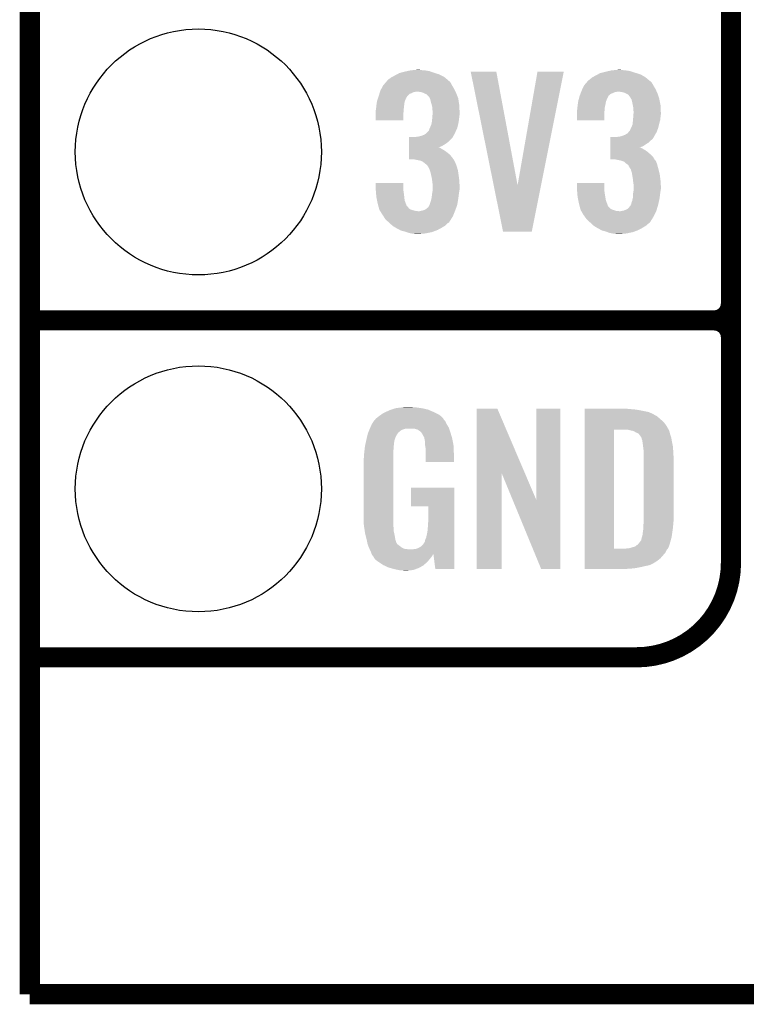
# Model space of a CAD drawing. Extents: x -1.3 to 24.2, y -3.9 to 54.6.
# Tile 1 of 44: x -1.3 to 4.1, y -3.9 to 3.5. Entities that reach past the tile are written whole.
import ezdxf

# ---------------------------------------------------------------- set-up
doc = ezdxf.new("R2010")
doc.units = 0
doc.layers.get('0').update_dxf_attribs({"linetype": 'CONTINUOUS'})
for name, color, linetype in [('VOLUME_3_CLICK_V101_GKO', 10, 'CONTINUOUS'), ('VOLUME_3_CLICK_V101_GTO', 9, 'CONTINUOUS'), ('VOLUME_3_CLICK_V101_GTS', 11, 'CONTINUOUS')]:
    doc.layers.add(name, color=color, linetype=linetype)

# ---------------------------------------------------------------- blocks, each defined once
blk = doc.blocks.new('ROUND_44')
blk.add_circle((0, 0), 0.9271)

msp = doc.modelspace()

# ---------------------------------------------------------------- linework, layer by layer
at = {"layer": 'VOLUME_3_CLICK_V101_GKO', "const_width": 0.1524}
for points in [[(-1.27, 53.34), (-1.27, -3.81)], [(-1.27, -3.81), (21.59, -3.81), (24.13, -1.27)]]:
    msp.add_lwpolyline(points, dxfattribs=at)
at = {"layer": 'VOLUME_3_CLICK_V101_GTO', "const_width": 0.1524}
for points in [[(4.0132, -0.5588), (4.0132, 18.3388)], [(4.0132, 1.397), (4.0132, 3.683)], [(-1.27, 1.27), (3.8862, 1.27)], [(-1.27, 1.27), (3.8862, 1.27)], [(-1.27, -1.27), (3.302, -1.27)]]:
    msp.add_lwpolyline(points, dxfattribs=at)
for points in [[(3.8862, 1.27, 0.4142136), (4.0132, 1.397)], [(4.0132, 1.143, 0.4142136), (3.8862, 1.27)], [(4.0132, 1.143, 0.4142136), (3.8862, 1.27)], [(3.302, -1.27, 0.4142136), (4.0132, -0.5588)]]:
    msp.add_lwpolyline(points, format="xyb", dxfattribs=at)
at = {"layer": 'VOLUME_3_CLICK_V101_GTO'}
for points in [[(1.48082, 3.11658), (1.49497, 3.1242), (1.830388, 3.11658), (1.816102, 3.1242)], [(1.49497, 3.1242), (1.513842, 3.134362), (1.816102, 3.1242), (1.783582, 3.134362)], [(1.513842, 3.134362), (1.52336, 3.1369), (1.783582, 3.134362), (1.77546, 3.1369)], [(1.52336, 3.1369), (1.55194, 3.14452), (1.77546, 3.1369), (1.754122, 3.14452)], [(1.55194, 3.14452), (1.57479, 3.149598), (1.754122, 3.14452), (1.739902, 3.149598)], [(1.57479, 3.149598), (1.597662, 3.15468), (1.739902, 3.149598), (1.70688, 3.15468)], [(1.597662, 3.15468), (1.62433, 3.15722), (1.70688, 3.15468), (1.676402, 3.15722)], [(1.62433, 3.15722), (1.650998, 3.15976), (1.676402, 3.15722), (1.666242, 3.15976)], [(2.052348, 3.144498), (2.052344, 3.144514), (2.245364, 3.144498), (2.052344, 3.144514)], [(2.225296, 2.288684), (2.052348, 3.144498), (2.405406, 2.288684), (2.245364, 3.144498)], [(2.405406, 2.288684), (2.555256, 3.14449), (2.582176, 2.288684), (2.753356, 3.14449)], [(2.555256, 3.14449), (2.555262, 3.14452), (2.753356, 3.14449), (2.555262, 3.14452)], [(2.99466, 3.11658), (3.00881, 3.1242), (3.345814, 3.11658), (3.332482, 3.1242)], [(3.00881, 3.1242), (3.027684, 3.134362), (3.332482, 3.1242), (3.299962, 3.134362)], [(3.027684, 3.134362), (3.037836, 3.1369), (3.299962, 3.134362), (3.29184, 3.1369)], [(3.037836, 3.1369), (3.06832, 3.14452), (3.29184, 3.1369), (3.268978, 3.14452)], [(3.06832, 3.14452), (3.09117, 3.149598), (3.268978, 3.14452), (3.253742, 3.149598)], [(3.09117, 3.149598), (3.114042, 3.15468), (3.253742, 3.149598), (3.22072, 3.15468)], [(3.114042, 3.15468), (3.14071, 3.15722), (3.22072, 3.15468), (3.19278, 3.15722)], [(3.14071, 3.15722), (3.167378, 3.15976), (3.19278, 3.15722), (3.180082, 3.15976)], [(1.391924, 3.04038), (1.411264, 3.06324), (1.91262, 3.04038), (1.899922, 3.06324)], [(1.411264, 3.06324), (1.419856, 3.073396), (1.899922, 3.06324), (1.892296, 3.073396)], [(1.419856, 3.073396), (1.419858, 3.073398), (1.892296, 3.073396), (1.892294, 3.073398)], [(1.419858, 3.073398), (1.422398, 3.075938), (1.892294, 3.073398), (1.887224, 3.075938)], [(1.422398, 3.075938), (1.4351, 3.08864), (1.887224, 3.075938), (1.87221, 3.08864)], [(1.4351, 3.08864), (1.45288, 3.101342), (1.87221, 3.08864), (1.857196, 3.101342)], [(1.45288, 3.101342), (1.457532, 3.10388), (1.857196, 3.101342), (1.854194, 3.10388)], [(1.457532, 3.10388), (1.48082, 3.11658), (1.854194, 3.10388), (1.830388, 3.11658)], [(2.905762, 3.04038), (2.925102, 3.063238), (3.429, 3.04038), (3.416302, 3.063238)], [(2.925102, 3.063238), (2.933698, 3.073398), (3.416302, 3.063238), (3.406136, 3.073398)], [(2.933698, 3.073398), (2.936238, 3.075938), (3.406136, 3.073398), (3.401064, 3.075938)], [(2.936238, 3.075938), (2.938782, 3.078482), (3.401064, 3.075938), (3.398058, 3.078482)], [(2.938782, 3.078482), (2.95148, 3.08864), (3.398058, 3.078482), (3.38605, 3.08864)], [(2.95148, 3.08864), (2.966722, 3.101342), (3.38605, 3.08864), (3.371036, 3.101342)], [(2.966722, 3.101342), (2.971374, 3.10388), (3.371036, 3.101342), (3.368034, 3.10388)], [(2.971374, 3.10388), (2.99466, 3.11658), (3.368034, 3.10388), (3.345814, 3.11658)], [(1.359692, 2.96418), (1.36366, 2.976876), (1.57734, 2.96418), (1.590042, 2.976876)], [(1.36366, 2.976876), (1.365248, 2.98196), (1.590042, 2.976876), (1.605284, 2.98196)], [(1.365248, 2.98196), (1.36763, 2.98958), (1.605284, 2.98196), (1.617978, 2.98958)], [(1.36763, 2.98958), (1.369218, 2.99466), (1.617978, 2.98958), (1.643378, 2.99466)], [(1.369218, 2.99466), (1.3716, 3.002282), (1.93724, 2.99466), (1.933722, 3.002282)], [(1.3716, 3.002282), (1.378372, 3.014978), (1.933722, 3.002282), (1.92786, 3.014978)], [(1.378372, 3.014978), (1.39192, 3.040374), (1.92786, 3.014978), (1.912624, 3.040374)], [(1.39192, 3.040374), (1.391924, 3.04038), (1.912624, 3.040374), (1.91262, 3.04038)], [(1.673858, 2.99212), (1.650998, 2.99466), (1.938412, 2.99212), (1.93724, 2.99466)], [(1.691638, 2.987042), (1.673858, 2.99212), (1.940756, 2.987042), (1.938412, 2.99212)], [(1.701802, 2.98196), (1.691638, 2.987042), (1.9431, 2.98196), (1.940756, 2.987042)], [(1.70688, 2.97942), (1.701802, 2.98196), (1.944116, 2.97942), (1.9431, 2.98196)], [(1.719576, 2.97434), (1.70688, 2.97942), (1.946148, 2.97434), (1.944116, 2.97942)], [(1.739894, 2.954026), (1.719576, 2.97434), (1.954274, 2.954026), (1.946148, 2.97434)], [(2.87369, 2.964176), (2.878454, 2.976878), (3.091178, 2.964176), (3.106424, 2.976878)], [(2.878454, 2.976878), (2.88036, 2.98196), (3.106424, 2.976878), (3.11912, 2.98196)], [(2.88036, 2.98196), (2.883216, 2.989578), (3.11912, 2.98196), (3.134358, 2.989578)], [(2.883216, 2.989578), (2.88417, 2.99212), (3.134358, 2.989578), (3.14706, 2.99212)], [(2.88417, 2.99212), (2.885122, 2.99466), (3.14706, 2.99212), (3.157218, 2.99466)], [(2.885122, 2.99466), (2.88798, 3.00228), (3.453618, 2.99466), (3.450102, 3.00228)], [(2.88798, 3.00228), (2.893906, 3.014978), (3.450102, 3.00228), (3.44424, 3.014978)], [(2.893906, 3.014978), (2.90576, 3.040376), (3.44424, 3.014978), (3.429004, 3.040376)], [(2.90576, 3.040376), (2.905762, 3.04038), (3.429004, 3.040376), (3.429, 3.04038)], [(3.187698, 2.99212), (3.167378, 2.99466), (3.45479, 2.99212), (3.453618, 2.99466)], [(3.208018, 2.987042), (3.187698, 2.99212), (3.457134, 2.987042), (3.45479, 2.99212)], [(3.218186, 2.981958), (3.208018, 2.987042), (3.45948, 2.981958), (3.457134, 2.987042)], [(3.22326, 2.97942), (3.218186, 2.981958), (3.460326, 2.97942), (3.45948, 2.981958)], [(3.235956, 2.97434), (3.22326, 2.97942), (3.46202, 2.97434), (3.460326, 2.97942)], [(3.243578, 2.966722), (3.235956, 2.97434), (3.46456, 2.966722), (3.46202, 2.97434)], [(1.34112, 2.88798), (1.342934, 2.90068), (1.550352, 2.88798), (1.55194, 2.90068)], [(1.342934, 2.90068), (1.345474, 2.918456), (1.55194, 2.90068), (1.55448, 2.918456)], [(1.345474, 2.918456), (1.346202, 2.923542), (1.55448, 2.918456), (1.556514, 2.923542)], [(1.346202, 2.923542), (1.352972, 2.943856), (1.556514, 2.923542), (1.56464, 2.943856)], [(1.352972, 2.943856), (1.353818, 2.946394), (1.56464, 2.943856), (1.567174, 2.946394)], [(1.353818, 2.946394), (1.354666, 2.94894), (1.567174, 2.946394), (1.56718, 2.94894)], [(1.354666, 2.94894), (1.3589, 2.96164), (1.56718, 2.94894), (1.575646, 2.96164)], [(1.3589, 2.96164), (1.359692, 2.96418), (1.575646, 2.96164), (1.57734, 2.96418)], [(1.7399, 2.951484), (1.739894, 2.954026), (1.95529, 2.951484), (1.954274, 2.954026)], [(1.743714, 2.943856), (1.7399, 2.951484), (1.95834, 2.943856), (1.95529, 2.951484)], [(1.74752, 2.936242), (1.743714, 2.943856), (1.959484, 2.936242), (1.95834, 2.943856)], [(1.7526, 2.91592), (1.74752, 2.936242), (1.962532, 2.91592), (1.959484, 2.936242)], [(1.758698, 2.893058), (1.7526, 2.91592), (1.96596, 2.893058), (1.962532, 2.91592)], [(2.8575, 2.88798), (2.859314, 2.90068), (3.065144, 2.88798), (3.06832, 2.90068)], [(2.859314, 2.90068), (2.861852, 2.918456), (3.06832, 2.90068), (3.07086, 2.918456)], [(2.861852, 2.918456), (2.86258, 2.923542), (3.07086, 2.918456), (3.072894, 2.923542)], [(2.86258, 2.923542), (2.867996, 2.943856), (3.072894, 2.923542), (3.08102, 2.943856)], [(2.867996, 2.943856), (2.868674, 2.946394), (3.08102, 2.943856), (3.083554, 2.946394)], [(2.868674, 2.946394), (2.869352, 2.948936), (3.083554, 2.946394), (3.08356, 2.948936)], [(2.869352, 2.948936), (2.87274, 2.96164), (3.08356, 2.948936), (3.08991, 2.96164)], [(2.87274, 2.96164), (2.87369, 2.964176), (3.08991, 2.96164), (3.091178, 2.964176)], [(3.24866, 2.9591), (3.243578, 2.966722), (3.4671, 2.9591), (3.46456, 2.966722)], [(3.253734, 2.954026), (3.24866, 2.9591), (3.468792, 2.954026), (3.4671, 2.9591)], [(3.25374, 2.95148), (3.253734, 2.954026), (3.46964, 2.95148), (3.468792, 2.954026)], [(3.258822, 2.943858), (3.25374, 2.95148), (3.47218, 2.943858), (3.46964, 2.95148)], [(3.263898, 2.936244), (3.258822, 2.943858), (3.473704, 2.936244), (3.47218, 2.943858)], [(3.26898, 2.91592), (3.263898, 2.936244), (3.477768, 2.91592), (3.473704, 2.936244)], [(3.273554, 2.893058), (3.26898, 2.91592), (3.48234, 2.893058), (3.477768, 2.91592)], [(1.33604, 2.849882), (1.336674, 2.85242), (1.546648, 2.849882), (1.54686, 2.85242)], [(1.33604, 2.821942), (1.33604, 2.849882), (1.54432, 2.821942), (1.546648, 2.849882)], [(1.33604, 2.778786), (1.33604, 2.821942), (1.544294, 2.778786), (1.54432, 2.821942)], [(1.336674, 2.85242), (1.33858, 2.860042), (1.54686, 2.85242), (1.547552, 2.860042)], [(1.33858, 2.860042), (1.340426, 2.88036), (1.547552, 2.860042), (1.5494, 2.88036)], [(1.340426, 2.88036), (1.34112, 2.88798), (1.5494, 2.88036), (1.550352, 2.88798)], [(1.76276, 2.877824), (1.758698, 2.893058), (1.966686, 2.877824), (1.96596, 2.893058)], [(1.76276, 2.860042), (1.76276, 2.877824), (1.967534, 2.860042), (1.966686, 2.877824)], [(1.7653, 2.847342), (1.76276, 2.860042), (1.968138, 2.847342), (1.967534, 2.860042)], [(1.762954, 2.80162), (1.764518, 2.82194), (1.96596, 2.80162), (1.9685, 2.82194)], [(1.764518, 2.82194), (1.7653, 2.832098), (1.9685, 2.82194), (1.9685, 2.832098)], [(1.7653, 2.83972), (1.7653, 2.847342), (1.9685, 2.83972), (1.968138, 2.847342)], [(1.7653, 2.832098), (1.7653, 2.83972), (1.9685, 2.832098), (1.9685, 2.83972)], [(2.85242, 2.849882), (2.853054, 2.85242), (3.060488, 2.849882), (3.0607, 2.85242)], [(2.85242, 2.821942), (2.85242, 2.849882), (3.05816, 2.821942), (3.060488, 2.849882)], [(2.85242, 2.778786), (2.85242, 2.821942), (3.058134, 2.778786), (3.05816, 2.821942)], [(2.853054, 2.85242), (2.85496, 2.860042), (3.0607, 2.85242), (3.061392, 2.860042)], [(2.85496, 2.860042), (2.856806, 2.880358), (3.061392, 2.860042), (3.06324, 2.880358)], [(2.856806, 2.880358), (2.8575, 2.88798), (3.06324, 2.880358), (3.065144, 2.88798)], [(3.2766, 2.877822), (3.273554, 2.893058), (3.483066, 2.877822), (3.48234, 2.893058)], [(3.2766, 2.860042), (3.2766, 2.877822), (3.483914, 2.860042), (3.483066, 2.877822)], [(3.27914, 2.847342), (3.2766, 2.860042), (3.484518, 2.847342), (3.483914, 2.860042)], [(3.276794, 2.80162), (3.278358, 2.82194), (3.48234, 2.80162), (3.48488, 2.82194)], [(3.278358, 2.82194), (3.27914, 2.832098), (3.48488, 2.82194), (3.48488, 2.832098)], [(3.27914, 2.83972), (3.27914, 2.847342), (3.48488, 2.83972), (3.484518, 2.847342)], [(3.27914, 2.832098), (3.27914, 2.83972), (3.48488, 2.832098), (3.48488, 2.83972)], [(1.544294, 2.77876), (1.33604, 2.778786), (1.544294, 2.77876), (1.544294, 2.778786)], [(1.75514, 2.745742), (1.756154, 2.75082), (1.95707, 2.745742), (1.95834, 2.75082)], [(1.756154, 2.75082), (1.76022, 2.77114), (1.95834, 2.75082), (1.962034, 2.77114)], [(1.76022, 2.77114), (1.760912, 2.77876), (1.962034, 2.77114), (1.96342, 2.77876)], [(1.760912, 2.77876), (1.76276, 2.79908), (1.96342, 2.77876), (1.965676, 2.79908)], [(1.76276, 2.79908), (1.762954, 2.80162), (1.965676, 2.79908), (1.96596, 2.80162)], [(3.058134, 2.77876), (2.85242, 2.778786), (3.058134, 2.77876), (3.058134, 2.778786)], [(3.27152, 2.745744), (3.272026, 2.75082), (3.47091, 2.745744), (3.47218, 2.75082)], [(3.272026, 2.75082), (3.27406, 2.77114), (3.47218, 2.75082), (3.477722, 2.77114)], [(3.27406, 2.77114), (3.274752, 2.778758), (3.477722, 2.77114), (3.4798, 2.778758)], [(3.274752, 2.778758), (3.2766, 2.79908), (3.4798, 2.778758), (3.482056, 2.79908)], [(3.2766, 2.79908), (3.276794, 2.80162), (3.482056, 2.79908), (3.48234, 2.80162)], [(1.701802, 2.669542), (1.717042, 2.679702), (1.927626, 2.669542), (1.932244, 2.679702)], [(1.717042, 2.679702), (1.737362, 2.70002), (1.932244, 2.679702), (1.941482, 2.70002)], [(1.737362, 2.70002), (1.739902, 2.712722), (1.941482, 2.70002), (1.947256, 2.712722)], [(1.739902, 2.712722), (1.743708, 2.720338), (1.947256, 2.712722), (1.95072, 2.720338)], [(1.743708, 2.720338), (1.74752, 2.72796), (1.95072, 2.720338), (1.952624, 2.72796)], [(1.74752, 2.72796), (1.75514, 2.745742), (1.952624, 2.72796), (1.95707, 2.745742)], [(3.215642, 2.66954), (3.233416, 2.679704), (3.441926, 2.66954), (3.447472, 2.679704)], [(3.233416, 2.679704), (3.244, 2.692398), (3.447472, 2.679704), (3.4544, 2.692398)], [(3.244, 2.692398), (3.246118, 2.694938), (3.4544, 2.692398), (3.455322, 2.694938)], [(3.246118, 2.694938), (3.2512, 2.700024), (3.455322, 2.694938), (3.457172, 2.700024)], [(3.2512, 2.700024), (3.25628, 2.71272), (3.457172, 2.700024), (3.461786, 2.71272)], [(3.25628, 2.71272), (3.26009, 2.72034), (3.461786, 2.71272), (3.464558, 2.72034)], [(3.26009, 2.72034), (3.2639, 2.72796), (3.464558, 2.72034), (3.466462, 2.72796)], [(3.2639, 2.72796), (3.27152, 2.745744), (3.466462, 2.72796), (3.47091, 2.745744)], [(1.587514, 2.58318), (1.587516, 2.59842), (1.833886, 2.58318), (1.859282, 2.59842)], [(1.587516, 2.59842), (1.587518, 2.61112), (1.859282, 2.59842), (1.877062, 2.61112)], [(1.587518, 2.61112), (1.587522, 2.62636), (1.877062, 2.61112), (1.89484, 2.62636)], [(1.587522, 2.62636), (1.587524, 2.63906), (1.89484, 2.62636), (1.90754, 2.63906)], [(1.587524, 2.63906), (1.587526, 2.65176), (1.90754, 2.63906), (1.917696, 2.65176)], [(1.633222, 2.65176), (1.63324, 2.651764), (1.917696, 2.65176), (1.9177, 2.651764)], [(1.63324, 2.651764), (1.64592, 2.6543), (1.9177, 2.651764), (1.918968, 2.6543)], [(1.64592, 2.6543), (1.663702, 2.65684), (1.918968, 2.6543), (1.920238, 2.65684)], [(1.663702, 2.65684), (1.681466, 2.661916), (1.920238, 2.65684), (1.922778, 2.661916)], [(1.681466, 2.661916), (1.68148, 2.66192), (1.922778, 2.661916), (1.92278, 2.66192)], [(1.68148, 2.66192), (1.688262, 2.664464), (1.92278, 2.66192), (1.925318, 2.664464)], [(1.688262, 2.664464), (1.701802, 2.669542), (1.925318, 2.664464), (1.927626, 2.669542)], [(3.103894, 2.58318), (3.103896, 2.59842), (3.350264, 2.58318), (3.37312, 2.59842)], [(3.103896, 2.59842), (3.103898, 2.61112), (3.37312, 2.59842), (3.393438, 2.61112)], [(3.103898, 2.61112), (3.103902, 2.626362), (3.393438, 2.61112), (3.408682, 2.626362)], [(3.103902, 2.626362), (3.103904, 2.639058), (3.408682, 2.626362), (3.423916, 2.639058)], [(3.103904, 2.639058), (3.103906, 2.65176), (3.423916, 2.639058), (3.431538, 2.65176)], [(3.149602, 2.65176), (3.14961, 2.651762), (3.431538, 2.65176), (3.43154, 2.651762)], [(3.14961, 2.651762), (3.1623, 2.6543), (3.43154, 2.651762), (3.432808, 2.6543)], [(3.1623, 2.6543), (3.180082, 2.65684), (3.432808, 2.6543), (3.434078, 2.65684)], [(3.180082, 2.65684), (3.197848, 2.661916), (3.434078, 2.65684), (3.436618, 2.661916)], [(3.197848, 2.661916), (3.197862, 2.66192), (3.436618, 2.661916), (3.43662, 2.66192)], [(3.197862, 2.66192), (3.203798, 2.664464), (3.43662, 2.66192), (3.439158, 2.664464)], [(3.203798, 2.664464), (3.215642, 2.66954), (3.439158, 2.664464), (3.441926, 2.66954)], [(1.587504, 2.52222), (1.587508, 2.54), (1.892302, 2.52222), (1.86944, 2.54)], [(1.587508, 2.54), (1.58751, 2.5527), (1.86944, 2.54), (1.851662, 2.5527)], [(1.58751, 2.5527), (1.587512, 2.56286), (1.851662, 2.5527), (1.83388, 2.56286)], [(1.587512, 2.57302), (1.587514, 2.58318), (1.808614, 2.57302), (1.833886, 2.58318)], [(1.587512, 2.57048), (1.587512, 2.57302), (1.821182, 2.57048), (1.811022, 2.57302)], [(1.587512, 2.56286), (1.587512, 2.57048), (1.83388, 2.56286), (1.821182, 2.57048)], [(3.103884, 2.522222), (3.103888, 2.54), (3.40614, 2.522222), (3.38582, 2.54)], [(3.103888, 2.54), (3.10389, 2.5527), (3.38582, 2.54), (3.368042, 2.5527)], [(3.10389, 2.5527), (3.103892, 2.56286), (3.368042, 2.5527), (3.35026, 2.56286)], [(3.103892, 2.57302), (3.103894, 2.58318), (3.324994, 2.57302), (3.350264, 2.58318)], [(3.103892, 2.57048), (3.103892, 2.57302), (3.337562, 2.57048), (3.327402, 2.57302)], [(3.103892, 2.56286), (3.103892, 2.57048), (3.35026, 2.56286), (3.337562, 2.57048)], [(1.5875, 2.484146), (1.587502, 2.5019), (1.922508, 2.484146), (1.91008, 2.5019)], [(1.623058, 2.48412), (1.5875, 2.484146), (1.922526, 2.48412), (1.922508, 2.484146)], [(1.587502, 2.5019), (1.587504, 2.52222), (1.91008, 2.5019), (1.892302, 2.52222)], [(1.661168, 2.476498), (1.623058, 2.48412), (1.92786, 2.476498), (1.922526, 2.48412)], [(1.673858, 2.47396), (1.661168, 2.476498), (1.92913, 2.47396), (1.92786, 2.476498)], [(1.691638, 2.46634), (1.673858, 2.47396), (1.93294, 2.46634), (1.92913, 2.47396)], [(1.70688, 2.45364), (1.691638, 2.46634), (1.938384, 2.45364), (1.93294, 2.46634)], [(1.713652, 2.44856), (1.70688, 2.45364), (1.94056, 2.44856), (1.938384, 2.45364)], [(3.10388, 2.484146), (3.103882, 2.501898), (3.437122, 2.484146), (3.426462, 2.501898)], [(3.139438, 2.48412), (3.10388, 2.484146), (3.437138, 2.48412), (3.437122, 2.484146)], [(3.103882, 2.501898), (3.103884, 2.522222), (3.426462, 2.501898), (3.40614, 2.522222)], [(3.16484, 2.47904), (3.139438, 2.48412), (3.440188, 2.47904), (3.437138, 2.48412)], [(3.17627, 2.4765), (3.16484, 2.47904), (3.441712, 2.4765), (3.440188, 2.47904)], [(3.17635, 2.476482), (3.17627, 2.4765), (3.444246, 2.476482), (3.441712, 2.4765)], [(3.187698, 2.47396), (3.17635, 2.476482), (3.445508, 2.47396), (3.444246, 2.476482)], [(3.208016, 2.46634), (3.187698, 2.47396), (3.44932, 2.46634), (3.445508, 2.47396)], [(3.220718, 2.453642), (3.208016, 2.46634), (3.454762, 2.453642), (3.44932, 2.46634)], [(3.229192, 2.448558), (3.220718, 2.453642), (3.45694, 2.448558), (3.454762, 2.453642)], [(1.717038, 2.44602), (1.713652, 2.44856), (1.941514, 2.44602), (1.94056, 2.44856)], [(1.724658, 2.438402), (1.717038, 2.44602), (1.94437, 2.438402), (1.941514, 2.44602)], [(1.72974, 2.43078), (1.724658, 2.438402), (1.947228, 2.43078), (1.94437, 2.438402)], [(1.732274, 2.428242), (1.72974, 2.43078), (1.948178, 2.428242), (1.947228, 2.43078)], [(1.732278, 2.428236), (1.732274, 2.428242), (1.94818, 2.428236), (1.948178, 2.428242)], [(1.74244, 2.40792), (1.732278, 2.428236), (1.953722, 2.40792), (1.94818, 2.428236)], [(1.744726, 2.4003), (1.74244, 2.40792), (1.9558, 2.4003), (1.953722, 2.40792)], [(1.75006, 2.382518), (1.744726, 2.4003), (1.958536, 2.382518), (1.9558, 2.4003)], [(1.753448, 2.36728), (1.75006, 2.382518), (1.96088, 2.36728), (1.958536, 2.382518)], [(3.233418, 2.446022), (3.229192, 2.448558), (3.457576, 2.446022), (3.45694, 2.448558)], [(3.241036, 2.438398), (3.233418, 2.446022), (3.459482, 2.438398), (3.457576, 2.446022)], [(3.24358, 2.430784), (3.241036, 2.438398), (3.461384, 2.430784), (3.459482, 2.438398)], [(3.246118, 2.428242), (3.24358, 2.430784), (3.46202, 2.428242), (3.461384, 2.430784)], [(3.24612, 2.42824), (3.246118, 2.428242), (3.46202, 2.42824), (3.46202, 2.428242)], [(3.258818, 2.407922), (3.24612, 2.42824), (3.467562, 2.407922), (3.46202, 2.42824)], [(3.261106, 2.4003), (3.258818, 2.407922), (3.46964, 2.4003), (3.467562, 2.407922)], [(3.26644, 2.382522), (3.261106, 2.4003), (3.473744, 2.382522), (3.46964, 2.4003)], [(3.268982, 2.367278), (3.26644, 2.382522), (3.47726, 2.367278), (3.473744, 2.382522)], [(1.33604, 2.263138), (1.336064, 2.306294), (1.54432, 2.263138), (1.54432, 2.306294)], [(1.336064, 2.306294), (1.336066, 2.30632), (1.54432, 2.306294), (1.336066, 2.30632)], [(1.76022, 2.3368), (1.753448, 2.36728), (1.96469, 2.3368), (1.96088, 2.36728)], [(1.76135, 2.32664), (1.76022, 2.3368), (1.96596, 2.32664), (1.96469, 2.3368)], [(1.76276, 2.31394), (1.76135, 2.32664), (1.966754, 2.31394), (1.96596, 2.32664)], [(1.7653, 2.29616), (1.76276, 2.31394), (1.967866, 2.29616), (1.966754, 2.31394)], [(2.85242, 2.263138), (2.852444, 2.306294), (3.05816, 2.263138), (3.05816, 2.306294)], [(2.852444, 2.306294), (2.852446, 2.30632), (3.05816, 2.306294), (2.852446, 2.30632)], [(3.27406, 2.3368), (3.268982, 2.367278), (3.48107, 2.3368), (3.47726, 2.367278)], [(3.27519, 2.32664), (3.27406, 2.3368), (3.48234, 2.32664), (3.48107, 2.3368)], [(3.2766, 2.31394), (3.27519, 2.32664), (3.483134, 2.31394), (3.48234, 2.32664)], [(3.27914, 2.29616), (3.2766, 2.31394), (3.484246, 2.29616), (3.483134, 2.31394)], [(1.336464, 2.25806), (1.33604, 2.263138), (1.54432, 2.25806), (1.54432, 2.263138)], [(1.338158, 2.23774), (1.336464, 2.25806), (1.54686, 2.23774), (1.54432, 2.25806)], [(1.33964, 2.21996), (1.338158, 2.23774), (1.5494, 2.21996), (1.54686, 2.23774)], [(1.761488, 2.22504), (1.764452, 2.24282), (1.96342, 2.22504), (1.96596, 2.24282)], [(1.764452, 2.24282), (1.7653, 2.247902), (1.96596, 2.24282), (1.966806, 2.247902)], [(1.7653, 2.286002), (1.7653, 2.29616), (1.9685, 2.286002), (1.967866, 2.29616)], [(1.7653, 2.258058), (1.7653, 2.286002), (1.9685, 2.258058), (1.9685, 2.286002)], [(1.7653, 2.247902), (1.7653, 2.258058), (1.966806, 2.247902), (1.9685, 2.258058)], [(2.296156, 1.938042), (2.225296, 2.288684), (2.512042, 1.938042), (2.582176, 2.288684)], [(2.852844, 2.25806), (2.85242, 2.263138), (3.05816, 2.25806), (3.05816, 2.263138)], [(2.854538, 2.23774), (2.852844, 2.25806), (3.0607, 2.23774), (3.05816, 2.25806)], [(2.85602, 2.21996), (2.854538, 2.23774), (3.06324, 2.21996), (3.0607, 2.23774)], [(3.275328, 2.22504), (3.278292, 2.24282), (3.4798, 2.22504), (3.48234, 2.24282)], [(3.278292, 2.24282), (3.27914, 2.247902), (3.48234, 2.24282), (3.483186, 2.247902)], [(3.27914, 2.286002), (3.27914, 2.29616), (3.48488, 2.286002), (3.484246, 2.29616)], [(3.27914, 2.258058), (3.27914, 2.286002), (3.48488, 2.258058), (3.48488, 2.286002)], [(3.27914, 2.247902), (3.27914, 2.258058), (3.483186, 2.247902), (3.48488, 2.258058)], [(1.34112, 2.20218), (1.33964, 2.21996), (1.551378, 2.20218), (1.5494, 2.21996)], [(1.34671, 2.174236), (1.34112, 2.20218), (1.554482, 2.174236), (1.551378, 2.20218)], [(1.35128, 2.151378), (1.34671, 2.174236), (1.563066, 2.151378), (1.554482, 2.174236)], [(1.744982, 2.146298), (1.747522, 2.159002), (1.951564, 2.146298), (1.953682, 2.159002)], [(1.747522, 2.159002), (1.7526, 2.171702), (1.953682, 2.159002), (1.955798, 2.171702)], [(1.7526, 2.171702), (1.755986, 2.18694), (1.955798, 2.171702), (1.95834, 2.18694)], [(1.755986, 2.18694), (1.75768, 2.194562), (1.95834, 2.18694), (1.959356, 2.194562)], [(1.75768, 2.194562), (1.76022, 2.21742), (1.959356, 2.194562), (1.962404, 2.21742)], [(1.76022, 2.21742), (1.761488, 2.22504), (1.962404, 2.21742), (1.96342, 2.22504)], [(2.8575, 2.20218), (2.85602, 2.21996), (3.066204, 2.20218), (3.06324, 2.21996)], [(2.86309, 2.174238), (2.8575, 2.20218), (3.070862, 2.174238), (3.066204, 2.20218)], [(2.86766, 2.151378), (2.86309, 2.174238), (3.079434, 2.151378), (3.070862, 2.174238)], [(3.261362, 2.146298), (3.263902, 2.159002), (3.465688, 2.146298), (3.46851, 2.159002)], [(3.263902, 2.159002), (3.26898, 2.171702), (3.46851, 2.159002), (3.471332, 2.171702)], [(3.26898, 2.171702), (3.272366, 2.186942), (3.471332, 2.171702), (3.47472, 2.186942)], [(3.272366, 2.186942), (3.27406, 2.194562), (3.47472, 2.186942), (3.475736, 2.194562)], [(3.27406, 2.217422), (3.275328, 2.22504), (3.478784, 2.217422), (3.4798, 2.22504)], [(3.27406, 2.194562), (3.27406, 2.217422), (3.475736, 2.194562), (3.478784, 2.217422)], [(1.355958, 2.1336), (1.35128, 2.151378), (1.56974, 2.1336), (1.563066, 2.151378)], [(1.355964, 2.133582), (1.355958, 2.1336), (1.572266, 2.133582), (1.56974, 2.1336)], [(1.357294, 2.128524), (1.355964, 2.133582), (1.574802, 2.128524), (1.572266, 2.133582)], [(1.3593, 2.1209), (1.357294, 2.128524), (1.58242, 2.1209), (1.574802, 2.128524)], [(1.361306, 2.113276), (1.3593, 2.1209), (1.587504, 2.113276), (1.58242, 2.1209)], [(1.36331, 2.10566), (1.361306, 2.113276), (1.600196, 2.10566), (1.587504, 2.113276)], [(1.363978, 2.103116), (1.36331, 2.10566), (1.607834, 2.103116), (1.600196, 2.10566)], [(1.365608, 2.100582), (1.363978, 2.103116), (1.61544, 2.100582), (1.607834, 2.103116)], [(1.368876, 2.0955), (1.365608, 2.100582), (1.635762, 2.0955), (1.61544, 2.100582)], [(1.370508, 2.09296), (1.368876, 2.0955), (1.656082, 2.09296), (1.635762, 2.0955)], [(1.395006, 2.05486), (1.370508, 2.09296), (1.917698, 2.05486), (1.933386, 2.09296)], [(1.666242, 2.09296), (1.6764, 2.0955), (1.933386, 2.09296), (1.934432, 2.0955)], [(1.6764, 2.0955), (1.6891, 2.098042), (1.934432, 2.0955), (1.93548, 2.098042)], [(1.6891, 2.098042), (1.704342, 2.10312), (1.93548, 2.098042), (1.937272, 2.10312)], [(1.704342, 2.10312), (1.71704, 2.11074), (1.937272, 2.10312), (1.93996, 2.11074)], [(1.71704, 2.11074), (1.732282, 2.123444), (1.93996, 2.11074), (1.944444, 2.123444)], [(1.732282, 2.123444), (1.7399, 2.13614), (1.944444, 2.123444), (1.948924, 2.13614)], [(1.7399, 2.13614), (1.739904, 2.138686), (1.948924, 2.13614), (1.949822, 2.138686)], [(1.739904, 2.138686), (1.741594, 2.14122), (1.949822, 2.138686), (1.950718, 2.14122)], [(1.741594, 2.14122), (1.744982, 2.146298), (1.950718, 2.14122), (1.951564, 2.146298)], [(2.87234, 2.1336), (2.86766, 2.151378), (3.0861, 2.1336), (3.079434, 2.151378)], [(2.873674, 2.128524), (2.87234, 2.1336), (3.088642, 2.128524), (3.0861, 2.1336)], [(2.877686, 2.113278), (2.873674, 2.128524), (3.103882, 2.113278), (3.088642, 2.128524)], [(2.879692, 2.10566), (2.877686, 2.113278), (3.116576, 2.10566), (3.103882, 2.113278)], [(2.880358, 2.103122), (2.879692, 2.10566), (3.124192, 2.103122), (3.116576, 2.10566)], [(2.881812, 2.10058), (2.880358, 2.103122), (3.13182, 2.10058), (3.124192, 2.103122)], [(2.884714, 2.0955), (2.881812, 2.10058), (3.149602, 2.0955), (3.13182, 2.10058)], [(2.886166, 2.09296), (2.884714, 2.0955), (3.172462, 2.09296), (3.149602, 2.0955)], [(2.900678, 2.06756), (2.886166, 2.09296), (3.437514, 2.06756), (3.449468, 2.09296)], [(3.180082, 2.09296), (3.205472, 2.09804), (3.449468, 2.09296), (3.45186, 2.09804)], [(3.205472, 2.09804), (3.205482, 2.098042), (3.45186, 2.09804), (3.45186, 2.098042)], [(3.205482, 2.098042), (3.21818, 2.10312), (3.45186, 2.098042), (3.453354, 2.10312)], [(3.21818, 2.10312), (3.233416, 2.110742), (3.453354, 2.10312), (3.455594, 2.110742)], [(3.233416, 2.110742), (3.246122, 2.123442), (3.455594, 2.110742), (3.45933, 2.123442)], [(3.246122, 2.123442), (3.25628, 2.136142), (3.45933, 2.123442), (3.463066, 2.136142)], [(3.25628, 2.136142), (3.256284, 2.138686), (3.463066, 2.136142), (3.463814, 2.138686)], [(3.256284, 2.138686), (3.257974, 2.14122), (3.463814, 2.138686), (3.46456, 2.14122)], [(3.257974, 2.14122), (3.261362, 2.146298), (3.46456, 2.14122), (3.465688, 2.146298)], [(1.4097, 2.032004), (1.395006, 2.05486), (1.903414, 2.032004), (1.917698, 2.05486)], [(1.429262, 2.01422), (1.4097, 2.032004), (1.892302, 2.01422), (1.903414, 2.032004)], [(1.434848, 2.009142), (1.429262, 2.01422), (1.889754, 2.009142), (1.892302, 2.01422)], [(1.443234, 2.001518), (1.434848, 2.009142), (1.877058, 2.001518), (1.889754, 2.009142)], [(2.909752, 2.05486), (2.900678, 2.06756), (3.431538, 2.05486), (3.437514, 2.06756)], [(2.92608, 2.032002), (2.909752, 2.05486), (3.417252, 2.032002), (3.431538, 2.05486)], [(2.94564, 2.01422), (2.92608, 2.032002), (3.406142, 2.01422), (3.417252, 2.032002)], [(2.951224, 2.009144), (2.94564, 2.01422), (3.403596, 2.009144), (3.406142, 2.01422)], [(2.95961, 2.00152), (2.951224, 2.009144), (3.39344, 2.00152), (3.403596, 2.009144)], [(1.46279, 1.983738), (1.443234, 2.001518), (1.859278, 1.983738), (1.877058, 2.001518)], [(1.465578, 1.981202), (1.46279, 1.983738), (1.85505, 1.981202), (1.859278, 1.983738)], [(1.487352, 1.9685), (1.465578, 1.981202), (1.83388, 1.9685), (1.85505, 1.981202)], [(1.49606, 1.96342), (1.487352, 1.9685), (1.824444, 1.96342), (1.83388, 1.9685)], [(1.519342, 1.95072), (1.49606, 1.96342), (1.80086, 1.95072), (1.824444, 1.96342)], [(1.523998, 1.94818), (1.519342, 1.95072), (1.794086, 1.94818), (1.80086, 1.95072)], [(1.55194, 1.940558), (1.523998, 1.94818), (1.773758, 1.940558), (1.794086, 1.94818)], [(1.56718, 1.93548), (1.55194, 1.940558), (1.760218, 1.93548), (1.773758, 1.940558)], [(1.58242, 1.930402), (1.56718, 1.93548), (1.734828, 1.930402), (1.760218, 1.93548)], [(1.605282, 1.92532), (1.58242, 1.930402), (1.70942, 1.92532), (1.734828, 1.930402)], [(2.512038, 1.93802), (2.296156, 1.938042), (2.512038, 1.93802), (2.512042, 1.938042)], [(2.97917, 1.983738), (2.95961, 2.00152), (3.373118, 1.983738), (3.39344, 2.00152)], [(2.981958, 1.981202), (2.97917, 1.983738), (3.36889, 1.981202), (3.373118, 1.983738)], [(3.003732, 1.9685), (2.981958, 1.981202), (3.34772, 1.9685), (3.36889, 1.981202)], [(3.01244, 1.96342), (3.003732, 1.9685), (3.338284, 1.96342), (3.34772, 1.9685)], [(3.035722, 1.95072), (3.01244, 1.96342), (3.3147, 1.95072), (3.338284, 1.96342)], [(3.040378, 1.94818), (3.035722, 1.95072), (3.307926, 1.94818), (3.3147, 1.95072)], [(3.06832, 1.940558), (3.040378, 1.94818), (3.287598, 1.940558), (3.307926, 1.94818)], [(3.08229, 1.93548), (3.06832, 1.940558), (3.274058, 1.93548), (3.287598, 1.940558)], [(3.09626, 1.930402), (3.08229, 1.93548), (3.249938, 1.930402), (3.274058, 1.93548)], [(3.11912, 1.92532), (3.09626, 1.930402), (3.2258, 1.92532), (3.249938, 1.930402)], [(1.6256, 1.92278), (1.605282, 1.92532), (1.68148, 1.92278), (1.70942, 1.92532)], [(1.640838, 1.92024), (1.6256, 1.92278), (1.653542, 1.92024), (1.68148, 1.92278)], [(3.14198, 1.92278), (3.11912, 1.92532), (3.19786, 1.92278), (3.2258, 1.92532)], [(3.154678, 1.92024), (3.14198, 1.92278), (3.169922, 1.92024), (3.19786, 1.92278)], [(1.4224, 0.5842), (1.44526, 0.59436), (1.761308, 0.5842), (1.738084, 0.59436)], [(1.44526, 0.59436), (1.452874, 0.596898), (1.738084, 0.59436), (1.732282, 0.596898)], [(1.452874, 0.596898), (1.46812, 0.60198), (1.732282, 0.596898), (1.710686, 0.60198)], [(1.46812, 0.60198), (1.485054, 0.60706), (1.710686, 0.60198), (1.689098, 0.60706)], [(1.485054, 0.60706), (1.493522, 0.6096), (1.689098, 0.60706), (1.67005, 0.6096)], [(1.493522, 0.6096), (1.524, 0.61214), (1.67005, 0.6096), (1.651, 0.61214)], [(1.524, 0.61214), (1.53924, 0.61468), (1.651, 0.61214), (1.635762, 0.61468)], [(1.53924, 0.61468), (1.554482, 0.61722), (1.617982, 0.61468), (1.607822, 0.61722)], [(2.098054, 0.116708), (2.098064, 0.604502), (2.461056, 0.116708), (2.252984, 0.604502)], [(2.098064, 0.604502), (2.098066, 0.60452), (2.252984, 0.604502), (2.098066, 0.60452)], [(2.54762, -0.086232), (2.547644, 0.604494), (2.727944, -0.086232), (2.72796, 0.604494)], [(2.547644, 0.604494), (2.547646, 0.60452), (2.72796, 0.604494), (2.547646, 0.60452)], [(2.910864, 0.60198), (2.910866, 0.60452), (3.24612, 0.60198), (3.22072, 0.60452)], [(2.910864, 0.59944), (2.910864, 0.60198), (3.27914, 0.59944), (3.24612, 0.60198)], [(2.910864, 0.59436), (2.910864, 0.59944), (3.317238, 0.59436), (3.27914, 0.59944)], [(2.910864, 0.579118), (2.910864, 0.59436), (3.393442, 0.579118), (3.317238, 0.59436)], [(1.32842, 0.51563), (1.332992, 0.523244), (1.856732, 0.51563), (1.849122, 0.523244)], [(1.332992, 0.523244), (1.33604, 0.528316), (1.849122, 0.523244), (1.846582, 0.528316)], [(1.33604, 0.528316), (1.336044, 0.528322), (1.846582, 0.528316), (1.846578, 0.528322)], [(1.336044, 0.528322), (1.3589, 0.5461), (1.846578, 0.528322), (1.831342, 0.5461)], [(1.3589, 0.5461), (1.37636, 0.558798), (1.831342, 0.5461), (1.813556, 0.558798)], [(1.37636, 0.558798), (1.386842, 0.56642), (1.813556, 0.558798), (1.798316, 0.56642)], [(1.386842, 0.56642), (1.41224, 0.57912), (1.798316, 0.56642), (1.77292, 0.57912)], [(1.41224, 0.57912), (1.4224, 0.5842), (1.77292, 0.57912), (1.761308, 0.5842)], [(2.910864, 0.56388), (2.910864, 0.579118), (3.42646, 0.56388), (3.393442, 0.579118)], [(2.910864, 0.561338), (2.910864, 0.56388), (3.431542, 0.561338), (3.42646, 0.56388)], [(2.910864, 0.55626), (2.910864, 0.561338), (3.439162, 0.55626), (3.431542, 0.561338)], [(2.910864, 0.54864), (2.910864, 0.55626), (3.454396, 0.54864), (3.439162, 0.55626)], [(2.910864, 0.5334), (2.910864, 0.54864), (3.47218, 0.5334), (3.454396, 0.54864)], [(2.910864, 0.515622), (2.910864, 0.5334), (3.4925, 0.515622), (3.47218, 0.5334)], [(1.288314, 0.4445), (1.292592, 0.454658), (1.534158, 0.4445), (1.562098, 0.454658)], [(1.292592, 0.45466), (1.295802, 0.462284), (1.889762, 0.45466), (1.88722, 0.462284)], [(1.292592, 0.454658), (1.292592, 0.45466), (1.562098, 0.454658), (1.625596, 0.45466)], [(1.295802, 0.462284), (1.29794, 0.46736), (1.88722, 0.462284), (1.88399, 0.46736)], [(1.29794, 0.46736), (1.3081, 0.49022), (1.88399, 0.46736), (1.869442, 0.49022)], [(1.3081, 0.49022), (1.308102, 0.490222), (1.869442, 0.49022), (1.869442, 0.490222)], [(1.308102, 0.490222), (1.323336, 0.513076), (1.869442, 0.490222), (1.859282, 0.513076)], [(1.323336, 0.513076), (1.32334, 0.51308), (1.859282, 0.513076), (1.85928, 0.51308)], [(1.32334, 0.51308), (1.323366, 0.51562), (1.85928, 0.51308), (1.856742, 0.51562)], [(1.323366, 0.51562), (1.32842, 0.51563), (1.856742, 0.51562), (1.856732, 0.51563)], [(1.640842, 0.44958), (1.625596, 0.45466), (1.891456, 0.44958), (1.889762, 0.45466)], [(1.651002, 0.447042), (1.640842, 0.44958), (1.892302, 0.447042), (1.891456, 0.44958)], [(1.666238, 0.436882), (1.651002, 0.447042), (1.895688, 0.436882), (1.892302, 0.447042)], [(2.910842, -0.452098), (2.910862, 0.447036), (3.131824, -0.452098), (3.131842, 0.447036)], [(2.910862, 0.4953), (2.910864, 0.515622), (3.51282, 0.4953), (3.4925, 0.515622)], [(2.910862, 0.4699), (2.910862, 0.4953), (3.5306, 0.4699), (3.51282, 0.4953)], [(2.910862, 0.44704), (2.910862, 0.4699), (3.54307, 0.44704), (3.5306, 0.4699)], [(2.910862, 0.447036), (2.910862, 0.44704), (3.131842, 0.447036), (3.223258, 0.44704)], [(3.243582, 0.4445), (3.223258, 0.44704), (3.544456, 0.4445), (3.54307, 0.44704)], [(1.26492, 0.36576), (1.270362, 0.388618), (1.477588, 0.36576), (1.4859, 0.388618)], [(1.270362, 0.388618), (1.2752, 0.408938), (1.4859, 0.388618), (1.49606, 0.408938)], [(1.2752, 0.408938), (1.277622, 0.419102), (1.49606, 0.408938), (1.502838, 0.419102)], [(1.277622, 0.419102), (1.279758, 0.424176), (1.502838, 0.419102), (1.506224, 0.424176)], [(1.279758, 0.424176), (1.280828, 0.426718), (1.506224, 0.424176), (1.511296, 0.426718)], [(1.280828, 0.426718), (1.285106, 0.436878), (1.511296, 0.426718), (1.521458, 0.436878)], [(1.285106, 0.436878), (1.288314, 0.4445), (1.521458, 0.436878), (1.534158, 0.4445)], [(1.671316, 0.434342), (1.666238, 0.436882), (1.896534, 0.434342), (1.895688, 0.436882)], [(1.680026, 0.42418), (1.671316, 0.434342), (1.89992, 0.42418), (1.896534, 0.434342)], [(1.68656, 0.416556), (1.680026, 0.42418), (1.902164, 0.416556), (1.89992, 0.42418)], [(1.69672, 0.396242), (1.68656, 0.416556), (1.908138, 0.396242), (1.902164, 0.416556)], [(1.701796, 0.388626), (1.69672, 0.396242), (1.910378, 0.388626), (1.908138, 0.396242)], [(1.7018, 0.381004), (1.701796, 0.388626), (1.91262, 0.381004), (1.910378, 0.388626)], [(1.701802, 0.381002), (1.7018, 0.381004), (1.91262, 0.381002), (1.91262, 0.381004)], [(1.704338, 0.375924), (1.701802, 0.381002), (1.913588, 0.375924), (1.91262, 0.381002)], [(1.70434, 0.373382), (1.704338, 0.375924), (1.914072, 0.373382), (1.913588, 0.375924)], [(1.70688, 0.360682), (1.70434, 0.373382), (1.916492, 0.360682), (1.914072, 0.373382)], [(3.25247, 0.44196), (3.243582, 0.4445), (3.54584, 0.44196), (3.544456, 0.4445)], [(3.261358, 0.43942), (3.25247, 0.44196), (3.547112, 0.43942), (3.54584, 0.44196)], [(3.274062, 0.436878), (3.261358, 0.43942), (3.548382, 0.436878), (3.547112, 0.43942)], [(3.286766, 0.431798), (3.274062, 0.436878), (3.549652, 0.431798), (3.548382, 0.436878)], [(3.294382, 0.42672), (3.286766, 0.431798), (3.55092, 0.42672), (3.549652, 0.431798)], [(3.299464, 0.42418), (3.294382, 0.42672), (3.551646, 0.42418), (3.55092, 0.42672)], [(3.302004, 0.424178), (3.299464, 0.42418), (3.551648, 0.424178), (3.551646, 0.42418)], [(3.31216, 0.419098), (3.302004, 0.424178), (3.553098, 0.419098), (3.551648, 0.424178)], [(3.322318, 0.40894), (3.31216, 0.419098), (3.556, 0.40894), (3.553098, 0.419098)], [(3.32232, 0.408938), (3.322318, 0.40894), (3.556002, 0.408938), (3.556, 0.40894)], [(3.337562, 0.388618), (3.32232, 0.408938), (3.562774, 0.388618), (3.556002, 0.408938)], [(3.338198, 0.38608), (3.337562, 0.388618), (3.56362, 0.38608), (3.562774, 0.388618)], [(3.3401, 0.378462), (3.338198, 0.38608), (3.56489, 0.378462), (3.56362, 0.38608)], [(3.34264, 0.37084), (3.3401, 0.378462), (3.56616, 0.37084), (3.56489, 0.378462)], [(1.250214, 0.274318), (1.25262, 0.29718), (1.46812, 0.274318), (1.47066, 0.29718)], [(1.25262, 0.29718), (1.254492, 0.314958), (1.47066, 0.29718), (1.47066, 0.314958)], [(1.254492, 0.314958), (1.25476, 0.3175), (1.47066, 0.314958), (1.471082, 0.3175)], [(1.25476, 0.3175), (1.257432, 0.330198), (1.471082, 0.3175), (1.4732, 0.330198)], [(1.257432, 0.330198), (1.260106, 0.342898), (1.4732, 0.330198), (1.4732, 0.342898)], [(1.260106, 0.342898), (1.262244, 0.353058), (1.4732, 0.342898), (1.47574, 0.353058)], [(1.262244, 0.353058), (1.263848, 0.360676), (1.47574, 0.353058), (1.47574, 0.360676)], [(1.263848, 0.360676), (1.26492, 0.36576), (1.47574, 0.360676), (1.477588, 0.36576)], [(1.70688, 0.340362), (1.70688, 0.360682), (1.920362, 0.340362), (1.916492, 0.360682)], [(1.708836, 0.327658), (1.70688, 0.340362), (1.92278, 0.327658), (1.920362, 0.340362)], [(1.71196, 0.307342), (1.708836, 0.327658), (1.923628, 0.307342), (1.92278, 0.327658)], [(1.71196, 0.2667), (1.71196, 0.307342), (1.92532, 0.2667), (1.923628, 0.307342)], [(3.34518, 0.365756), (3.34264, 0.37084), (3.567008, 0.365756), (3.56616, 0.37084)], [(3.34518, 0.363218), (3.34518, 0.365756), (3.567432, 0.363218), (3.567008, 0.365756)], [(3.34645, 0.3556), (3.34518, 0.363218), (3.5687, 0.3556), (3.567432, 0.363218)], [(3.34772, 0.34798), (3.34645, 0.3556), (3.570224, 0.34798), (3.5687, 0.3556)], [(3.35153, 0.3175), (3.34772, 0.34798), (3.57632, 0.3175), (3.570224, 0.34798)], [(3.35534, 0.287018), (3.35153, 0.3175), (3.578114, 0.287018), (3.57632, 0.3175)], [(1.2446, 0.218442), (1.24714, 0.233682), (1.46812, 0.218442), (1.46812, 0.233682)], [(1.24714, 0.25146), (1.24968, 0.26924), (1.46812, 0.25146), (1.46812, 0.26924)], [(1.24714, 0.233682), (1.24714, 0.25146), (1.46812, 0.233682), (1.46812, 0.25146)], [(1.24968, 0.26924), (1.250214, 0.274318), (1.46812, 0.26924), (1.46812, 0.274318)], [(1.71196, 0.203226), (1.71196, 0.2667), (1.925294, 0.203226), (1.92532, 0.2667)], [(3.35534, 0.27432), (3.35534, 0.287018), (3.57886, 0.27432), (3.578114, 0.287018)], [(3.35534, 0.228602), (3.35534, 0.27432), (3.5814, 0.228602), (3.57886, 0.27432)], [(3.35534, -0.23622), (3.35534, 0.228602), (3.5814, -0.23622), (3.5814, 0.228602)], [(1.2446, -0.20574), (1.2446, 0.218442), (1.46812, -0.20574), (1.46812, 0.218442)], [(1.925294, 0.2032), (1.71196, 0.203226), (1.925294, 0.2032), (1.925294, 0.203226)], [(2.09804, -0.604494), (2.098054, 0.116708), (2.285974, -0.604494), (2.286, 0.116708)], [(2.369622, -0.086232), (2.286, 0.116708), (2.54762, -0.086232), (2.461056, 0.116708)], [(1.60274, -0.132054), (1.602764, 0.007594), (1.927854, -0.132054), (1.92786, 0.007594)], [(1.602764, 0.007594), (1.602766, 0.00762), (1.92786, 0.007594), (1.602766, 0.00762)], [(1.732254, -0.13208), (1.60274, -0.132054), (1.927854, -0.13208), (1.927854, -0.132054)], [(1.73228, -0.243842), (1.732254, -0.13208), (1.927848, -0.243842), (1.927854, -0.13208)], [(2.583176, -0.604502), (2.369622, -0.086232), (2.727934, -0.604502), (2.727944, -0.086232)], [(1.246868, -0.26924), (1.2446, -0.20574), (1.46812, -0.26924), (1.46812, -0.20574)], [(1.24714, -0.276858), (1.246868, -0.26924), (1.469074, -0.276858), (1.46812, -0.26924)], [(1.249174, -0.289562), (1.24714, -0.276858), (1.47066, -0.289562), (1.469074, -0.276858)], [(1.252832, -0.312422), (1.249174, -0.289562), (1.47066, -0.312422), (1.47066, -0.289562)], [(1.7272, -0.31496), (1.72974, -0.28194), (1.927846, -0.31496), (1.927846, -0.28194)], [(1.72974, -0.28194), (1.73228, -0.243842), (1.927846, -0.28194), (1.927848, -0.243842)], [(3.3528, -0.279398), (3.354416, -0.26162), (3.577378, -0.279398), (3.57886, -0.26162)], [(3.3528, -0.2921), (3.3528, -0.279398), (3.57632, -0.2921), (3.577378, -0.279398)], [(3.3528, -0.30226), (3.3528, -0.2921), (3.574868, -0.30226), (3.57632, -0.2921)], [(3.354416, -0.26162), (3.35534, -0.25146), (3.57886, -0.26162), (3.579876, -0.25146)], [(3.35534, -0.25146), (3.35534, -0.23622), (3.579876, -0.25146), (3.5814, -0.23622)], [(1.256488, -0.33528), (1.252832, -0.312422), (1.47574, -0.33528), (1.47066, -0.312422)], [(1.2573, -0.34036), (1.256488, -0.33528), (1.476756, -0.34036), (1.47574, -0.33528)], [(1.26238, -0.36068), (1.2573, -0.34036), (1.48082, -0.36068), (1.476756, -0.34036)], [(1.269366, -0.388622), (1.26238, -0.36068), (1.485902, -0.388622), (1.48082, -0.36068)], [(1.709422, -0.383538), (1.71704, -0.365758), (1.927842, -0.383538), (1.927844, -0.365758)], [(1.71704, -0.365758), (1.72212, -0.3429), (1.927844, -0.365758), (1.927844, -0.3429)], [(1.72212, -0.3429), (1.7272, -0.31496), (1.927844, -0.3429), (1.927846, -0.31496)], [(3.337558, -0.386088), (3.3401, -0.37084), (3.560062, -0.386088), (3.564128, -0.37084)], [(3.3401, -0.37084), (3.342638, -0.363222), (3.564128, -0.37084), (3.56616, -0.363222)], [(3.342638, -0.363222), (3.345178, -0.355602), (3.56616, -0.363222), (3.567248, -0.355602)], [(3.345178, -0.355602), (3.34518, -0.353064), (3.567248, -0.355602), (3.56761, -0.353064)], [(3.34518, -0.353064), (3.347718, -0.345442), (3.56761, -0.353064), (3.568698, -0.345442)], [(3.347718, -0.345442), (3.34772, -0.335282), (3.568698, -0.345442), (3.57015, -0.335282)], [(3.34772, -0.335282), (3.35026, -0.322578), (3.57015, -0.335282), (3.571966, -0.322578)], [(3.35026, -0.322578), (3.3528, -0.30226), (3.571966, -0.322578), (3.574868, -0.30226)], [(1.27, -0.39116), (1.269366, -0.388622), (1.486856, -0.39116), (1.485902, -0.388622)], [(1.273556, -0.408936), (1.27, -0.39116), (1.493524, -0.408936), (1.486856, -0.39116)], [(1.274066, -0.411484), (1.273556, -0.408936), (1.496062, -0.411484), (1.493524, -0.408936)], [(1.27508, -0.416556), (1.274066, -0.411484), (1.498604, -0.416556), (1.496062, -0.411484)], [(1.27508, -0.416558), (1.27508, -0.416556), (1.498608, -0.416558), (1.498604, -0.416556)], [(1.280796, -0.4318), (1.27508, -0.416558), (1.51892, -0.4318), (1.498608, -0.416558)], [(1.2827, -0.43688), (1.280796, -0.4318), (1.52527, -0.43688), (1.51892, -0.4318)], [(1.284878, -0.441962), (1.2827, -0.43688), (1.531622, -0.441962), (1.52527, -0.43688)], [(1.289232, -0.45212), (1.284878, -0.441962), (1.551944, -0.45212), (1.531622, -0.441962)], [(1.656082, -0.44704), (1.673854, -0.43688), (1.92784, -0.44704), (1.92784, -0.43688)], [(1.673854, -0.43688), (1.689102, -0.424178), (1.92784, -0.43688), (1.92784, -0.424178)], [(1.689102, -0.424178), (1.701802, -0.406398), (1.92784, -0.424178), (1.927842, -0.406398)], [(1.701802, -0.406398), (1.70434, -0.403856), (1.927842, -0.406398), (1.927842, -0.403856)], [(1.70434, -0.403856), (1.70688, -0.396238), (1.927842, -0.403856), (1.927842, -0.396238)], [(1.70688, -0.396238), (1.709422, -0.383538), (1.927842, -0.396238), (1.927842, -0.383538)], [(3.241048, -0.449576), (3.27406, -0.43942), (3.53822, -0.449576), (3.543298, -0.43942)], [(3.27406, -0.43942), (3.291838, -0.434342), (3.543298, -0.43942), (3.545838, -0.434342)], [(3.291838, -0.434342), (3.29184, -0.43434), (3.545838, -0.434342), (3.54584, -0.43434)], [(3.29184, -0.43434), (3.304532, -0.424184), (3.54584, -0.43434), (3.548964, -0.424184)], [(3.304532, -0.424184), (3.307074, -0.42418), (3.548964, -0.424184), (3.548966, -0.42418)], [(3.307074, -0.42418), (3.309622, -0.421638), (3.548966, -0.42418), (3.549748, -0.421638)], [(3.309622, -0.421638), (3.32232, -0.4064), (3.549748, -0.421638), (3.554436, -0.4064)], [(3.32232, -0.4064), (3.32613, -0.40132), (3.554436, -0.4064), (3.556, -0.40132)], [(3.32613, -0.40132), (3.337558, -0.386088), (3.556, -0.40132), (3.560062, -0.386088)], [(1.29032, -0.45466), (1.289232, -0.45212), (1.57226, -0.45466), (1.551944, -0.45212)], [(1.29159, -0.4572), (1.29032, -0.45466), (1.597658, -0.4572), (1.57226, -0.45466)], [(1.29794, -0.4699), (1.29159, -0.4572), (1.927838, -0.4699), (1.92784, -0.4572)], [(1.30302, -0.485138), (1.29794, -0.4699), (1.927838, -0.485138), (1.927838, -0.4699)], [(1.304038, -0.487172), (1.30302, -0.485138), (1.927838, -0.487172), (1.927838, -0.485138)], [(1.305564, -0.490224), (1.304038, -0.487172), (1.770378, -0.490224), (1.77038, -0.487172)], [(1.3081, -0.495298), (1.305564, -0.490224), (1.767478, -0.495298), (1.770378, -0.490224)], [(1.316568, -0.508), (1.3081, -0.495298), (1.76022, -0.508), (1.767478, -0.495298)], [(1.31826, -0.51054), (1.316568, -0.508), (1.758314, -0.51054), (1.76022, -0.508)], [(1.320794, -0.513074), (1.31826, -0.51054), (1.756414, -0.513074), (1.758314, -0.51054)], [(1.3208, -0.51562), (1.320794, -0.513074), (1.754504, -0.51562), (1.756414, -0.513074)], [(1.329872, -0.52832), (1.3208, -0.51562), (1.74498, -0.52832), (1.754504, -0.51562)], [(1.610362, -0.4572), (1.62306, -0.45466), (1.92784, -0.4572), (1.92784, -0.45466)], [(1.62306, -0.45466), (1.640842, -0.452118), (1.92784, -0.45466), (1.92784, -0.452118)], [(1.640842, -0.452118), (1.656082, -0.44704), (1.92784, -0.452118), (1.92784, -0.44704)], [(1.785618, -0.604496), (1.7704, -0.487172), (1.927834, -0.604496), (1.927838, -0.487172)], [(2.91084, -0.523242), (2.910842, -0.482596), (3.482338, -0.523242), (3.5179, -0.482596)], [(2.910842, -0.45212), (2.910842, -0.452098), (3.210558, -0.45212), (3.131824, -0.452098)], [(2.910842, -0.462282), (2.910842, -0.45212), (3.528058, -0.462282), (3.536184, -0.45212)], [(2.910842, -0.482596), (2.910842, -0.462282), (3.5179, -0.482596), (3.528058, -0.462282)], [(3.210558, -0.45212), (3.225798, -0.44958), (3.536184, -0.45212), (3.538216, -0.44958)], [(3.241036, -0.44958), (3.241048, -0.449576), (3.538216, -0.44958), (3.53822, -0.449576)], [(1.333498, -0.533398), (1.329872, -0.52832), (1.740466, -0.533398), (1.74498, -0.52832)], [(1.35382, -0.54864), (1.333498, -0.533398), (1.726916, -0.54864), (1.740466, -0.533398)], [(1.357632, -0.55118), (1.35382, -0.54864), (1.72466, -0.55118), (1.726916, -0.54864)], [(1.391918, -0.574038), (1.357632, -0.55118), (1.699516, -0.574038), (1.72466, -0.55118)], [(1.39737, -0.576582), (1.391918, -0.574038), (1.696718, -0.576582), (1.699516, -0.574038)], [(1.43002, -0.59182), (1.39737, -0.576582), (1.670048, -0.59182), (1.696718, -0.576582)], [(1.447292, -0.5969), (1.43002, -0.59182), (1.661158, -0.5969), (1.670048, -0.59182)], [(2.91084, -0.54356), (2.91084, -0.523242), (3.456938, -0.54356), (3.482338, -0.523242)], [(2.91084, -0.56134), (2.91084, -0.54356), (3.428998, -0.56134), (3.456938, -0.54356)], [(2.91084, -0.56896), (2.91084, -0.56134), (3.41376, -0.56896), (3.428998, -0.56134)], [(2.91084, -0.57658), (2.91084, -0.56896), (3.395978, -0.57658), (3.41376, -0.56896)], [(2.91084, -0.58166), (2.91084, -0.57658), (3.36804, -0.58166), (3.395978, -0.57658)], [(2.91084, -0.58928), (2.91084, -0.58166), (3.33756, -0.58928), (3.36804, -0.58166)], [(2.91084, -0.5969), (2.91084, -0.58928), (3.29946, -0.5969), (3.33756, -0.58928)], [(1.4732, -0.60452), (1.447292, -0.5969), (1.639568, -0.60452), (1.661158, -0.5969)], [(1.50876, -0.61214), (1.4732, -0.60452), (1.617978, -0.61214), (1.639568, -0.60452)], [(1.523998, -0.61468), (1.50876, -0.61214), (1.59258, -0.61468), (1.617978, -0.61214)], [(1.551938, -0.61722), (1.539238, -0.61468), (1.567182, -0.61722), (1.59258, -0.61468)], [(1.927834, -0.60452), (1.785618, -0.604496), (1.927834, -0.60452), (1.927834, -0.604496)], [(2.285974, -0.60452), (2.09804, -0.604494), (2.285974, -0.60452), (2.285974, -0.604494)], [(2.727934, -0.60452), (2.583176, -0.604502), (2.727934, -0.60452), (2.727934, -0.604502)], [(2.91084, -0.60198), (2.91084, -0.5969), (3.25374, -0.60198), (3.29946, -0.5969)], [(2.91084, -0.604494), (2.91084, -0.60198), (3.205974, -0.604494), (3.25374, -0.60198)], [(3.205482, -0.60452), (2.91084, -0.604494), (3.205482, -0.60452), (3.205974, -0.604494)]]:
    msp.add_solid(points, dxfattribs=at)

# ---------------------------------------------------------------- block references
at = {"layer": 'VOLUME_3_CLICK_V101_GTS'}
for p in [(0, 2.54), (0, 0)]:
    msp.add_blockref('ROUND_44', p, dxfattribs=at)

doc.saveas('drawing.dxf')
